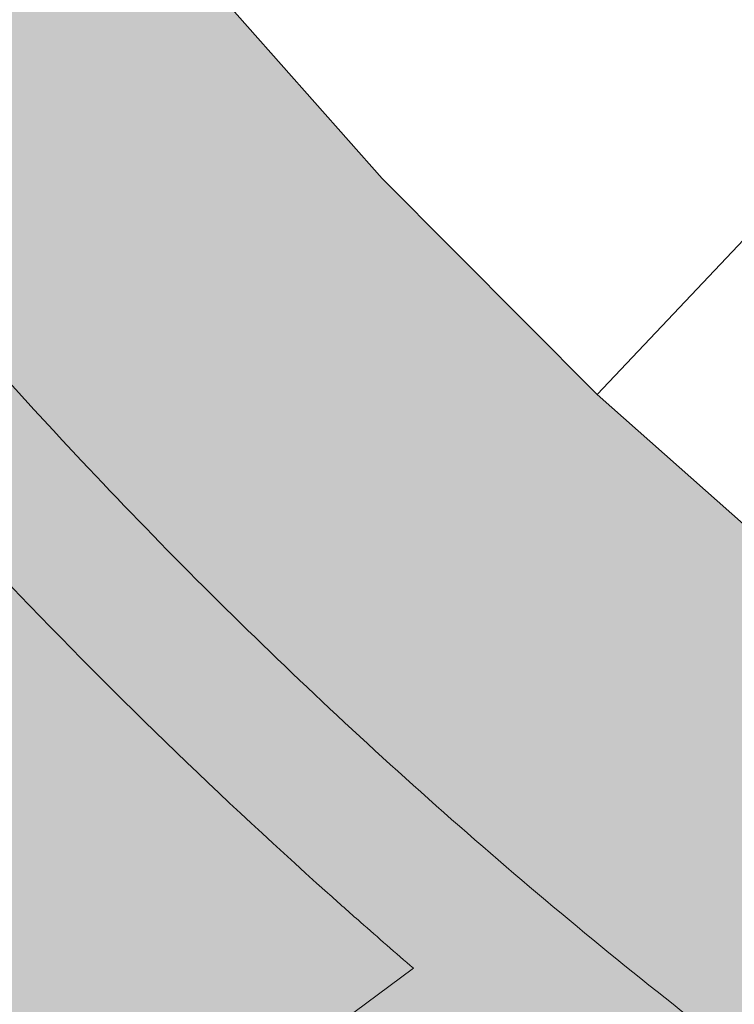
# Model space of a CAD drawing. Header units: metres. Extents: x -862 to 1262, y -354 to 644.
# Tile 69 of 256: x -88 to -72, y -93 to -72. Entities that reach past the tile are written whole.
import ezdxf

# ---------------------------------------------------------------- set-up
doc = ezdxf.new("R2010")
doc.units = ezdxf.units.M
doc.header["$LTSCALE"] = 0.5
doc.set_wipeout_variables(frame=1)
for name, color, linetype in [('BPR_Verkehr_220520', 7, 'Continuous'), ('DZH_Baufelder West_220610', 7, 'Continuous'), ('LPB_Freiraum_220609', 7, 'Continuous')]:
    doc.layers.add(name, color=color, linetype=linetype)

# ---------------------------------------------------------------- blocks, each defined once
blk = doc.blocks.new('Grundstücke West (2D)')
at = {"linetype": 'Continuous', "lineweight": 0, "transparency": 33554687}
h = blk.add_hatch(color=254, dxfattribs=at)
edge = h.paths.add_edge_path()
edge.add_arc((114.0860039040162, -55.24258282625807), 97.49999999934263, 271.95396332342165, 276.9732647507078, ccw=False)
edge.add_line((117.4104110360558, -152.6858910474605), (117.4104130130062, -152.6859073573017))
edge.add_arc((114.0860040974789, -55.24258287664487), 97.50001631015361, 268.28751418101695, 271.9539640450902, ccw=False)
edge.add_arc((114.0860043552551, -55.24257964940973), 97.50001954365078, 264.8130406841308, 268.28751408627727, ccw=False)
edge.add_arc((114.086004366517, -55.24258122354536), 97.50001797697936, 261.3454427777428, 264.8130405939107, ccw=False)
edge.add_arc((114.0860038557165, -55.2425840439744), 97.50001511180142, 257.8778448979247, 261.3454428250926, ccw=False)
edge.add_arc((114.0860033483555, -55.24258622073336), 97.50001287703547, 254.4102469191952, 257.8778449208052, ccw=False)
edge.add_arc((114.0860019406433, -55.24258964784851), 97.50000919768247, 250.9426490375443, 254.4102471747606, ccw=False)
edge.add_arc((114.086004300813, -55.24258249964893), 97.50001672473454, 247.47505123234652, 250.9426490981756, ccw=False)
edge.add_arc((114.086003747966, -55.24258341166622), 97.5000156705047, 244.00745341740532, 247.47505132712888, ccw=False)
edge.add_arc((114.0860106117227, -55.24257065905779), 97.5000301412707, 240.5398556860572, 244.0074530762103, ccw=False)
edge.add_arc((114.0860066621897, -55.2425786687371), 97.50002122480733, 237.07225768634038, 240.539855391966, ccw=False)
edge.add_arc((114.0860065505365, -55.24257936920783), 97.50002057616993, 233.6046597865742, 237.0722575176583, ccw=False)
edge.add_arc((114.0860036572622, -55.24258336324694), 97.50001564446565, 230.1370618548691, 233.60465976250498, ccw=False)
edge.add_arc((114.086007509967, -55.24257893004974), 97.5000215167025, 226.66946408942, 230.1370617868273, ccw=False)
edge.add_arc((114.0860124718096, -55.24257460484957), 97.50002806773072, 223.2018662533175, 226.6694637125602, ccw=False)
edge.add_arc((114.085994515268, -55.24259139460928), 97.50000348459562, 221.2349618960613, 223.2018662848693, ccw=False)
edge.add_arc((114.0860103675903, -55.2425774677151), 97.50002458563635, 220.1157605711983, 221.2349619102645, ccw=False)
edge.add_line((39.52343300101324, -118.0651597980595), (36.64468339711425, -117.714684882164))
edge.add_line((36.64468339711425, -117.714684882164), (20.9756203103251, -129.3469745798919))
edge.add_arc((114.0860054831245, -55.24258176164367), 119.0000204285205, 218.5154672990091, 223.2018660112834)
edge.add_arc((114.0860114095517, -55.24257560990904), 119.0000289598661, 223.2018662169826, 226.66946379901)
edge.add_arc((114.0860101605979, -55.24257595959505), 119.0000278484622, 226.6694641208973, 230.1370617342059)
edge.add_arc((114.0860055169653, -55.24258089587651), 119.0000210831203, 230.1370619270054, 233.6046597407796)
edge.add_arc((114.0860081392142, -55.24257721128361), 119.0000256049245, 233.6046597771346, 237.0722574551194)
edge.add_arc((114.0860070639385, -55.24257792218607), 119.0000244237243, 237.072257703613, 240.5398554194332)
edge.add_arc((114.0860018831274, -55.24258696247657), 119.000014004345, 240.5398554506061, 244.0074534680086)
edge.add_arc((114.0860000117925, -55.24259204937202), 119.0000086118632, 244.0074532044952, 247.47505137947)
edge.add_arc((114.0860055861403, -55.2425788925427), 119.0000229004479, 247.4750513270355, 250.9426490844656)
edge.add_arc((114.0860032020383, -55.24258579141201), 119.0000156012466, 250.942649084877, 254.4102470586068)
edge.add_arc((114.0860044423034, -55.24258168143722), 119.0000198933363, 254.4102470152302, 257.8778448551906)
edge.add_arc((114.0860040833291, -55.2425830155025), 119.0000185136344, 257.8778448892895, 261.3454427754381)
edge.add_arc((114.0860036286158, -55.24258714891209), 119.0000143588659, 261.3454426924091, 264.8130407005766)
edge.add_arc((114.0860040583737, -55.24258362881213), 119.0000179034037, 264.8130406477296, 268.2875141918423)
edge.add_line((110.5297996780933, -174.1894527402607), (110.4657329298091, -176.3323382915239))
edge.add_line((110.4657329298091, -176.3323382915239), (110.4179004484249, -176.2934264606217))
edge.add_line((110.4179004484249, -176.2934264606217), (110.5162884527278, -176.851412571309))
edge.add_line((110.5162884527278, -176.851412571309), (111.7493849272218, -183.8446501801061))
edge.add_line((111.7493849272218, -183.8446501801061), (88.06172598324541, -189.3171815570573))
edge.add_line((88.06172598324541, -189.3171815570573), (73.44668967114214, -192.693675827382))
edge.add_line((73.44668967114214, -192.693675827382), (42.26801511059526, -199.89684753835))
edge.add_line((42.26801511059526, -199.89684753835), (40.97655019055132, -200.1952131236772))
edge.add_arc((37.10693030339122, -188.6268776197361), 12.19837466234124, 226.3410280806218, 288.495140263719, ccw=False)
edge.add_line((28.6856050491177, -197.4519342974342), (25.1921332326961, -192.7465473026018))
edge.add_line((25.1921332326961, -192.7465473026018), (9.693308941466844, -171.8710486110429))
edge.add_line((9.693308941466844, -171.8710486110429), (-2.351583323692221, -180.8136692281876))
edge.add_line((-2.351583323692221, -180.8136692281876), (-2.359732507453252, -180.8197196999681))
edge.add_line((-2.359732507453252, -180.8197196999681), (-9.174930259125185, -185.8796013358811))
edge.add_line((-9.174930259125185, -185.8796013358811), (-9.174856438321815, -185.8797007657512))
edge.add_line((-9.174856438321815, -185.8797007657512), (-9.222926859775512, -185.9153913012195))
edge.add_line((-9.222926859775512, -185.9153913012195), (7.246082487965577, -208.0996691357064))
edge.add_line((7.246082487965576, -208.0996691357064), (7.246082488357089, -208.0996691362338))
edge.add_arc((42.5749974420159, -181.8724358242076), 43.9999999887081, 216.5891962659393, 283.0087361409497)
edge.add_line((52.47938064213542, -224.7432089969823), (123.9912162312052, -208.2219155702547))
edge.add_arc((118.4762755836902, -184.3506895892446), 24.50000000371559, 283.0087361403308, 308.0746264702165)
edge.add_arc((129.8849909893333, -198.9140412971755), 5.999999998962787, 308.0746264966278, 357.7436086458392)
edge.add_arc((119.3931329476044, -198.500642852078), 16.49999921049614, 357.7436085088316, 360.0000001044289)
edge.add_line((135.8931321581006, -198.5006428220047), (135.8931321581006, -198.5006428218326))
edge.add_arc((119.3931327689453, -198.5006428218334), 16.49999938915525, 2.747999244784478e-12, 2.917592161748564)
edge.add_line((135.8717444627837, -197.6607996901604), (135.8717444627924, -197.6607996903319))
edge.add_line((135.8717444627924, -197.6607996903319), (135.8883052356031, -197.6578596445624))
edge.add_line((135.8883052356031, -197.6578596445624), (135.8880025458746, -197.6561430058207))
edge.add_line((135.8880025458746, -197.6561430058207), (135.8716539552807, -197.6590257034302))
edge.add_line((135.8716539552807, -197.6590257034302), (135.8566979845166, -197.4047413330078))
edge.add_line((135.8566979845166, -197.4047413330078), (135.8378183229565, -197.1507181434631))
edge.add_line((135.8378183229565, -197.1507181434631), (135.8150194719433, -196.8970166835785))
edge.add_line((135.8150194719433, -196.8970166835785), (135.788306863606, -196.6436974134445))
edge.add_line((135.788306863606, -196.6436974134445), (135.75768685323, -196.390820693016))
edge.add_line((135.75768685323, -196.390820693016), (135.723166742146, -196.138446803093))
edge.add_line((135.723166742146, -196.138446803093), (135.6847547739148, -195.8866358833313))
edge.add_line((135.6847547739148, -195.8866358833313), (135.6424600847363, -195.635447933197))
edge.add_line((135.6424600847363, -195.635447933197), (128.2531925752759, -153.7288294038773))
edge.add_line((128.2531925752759, -153.7288294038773), (125.9231074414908, -152.0213665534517))
h = blk.add_hatch(color=254, dxfattribs=at)
edge = h.paths.add_edge_path()
edge.add_line((18.56550220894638, -131.136181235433), (-21.95402911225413, -161.2167881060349))
edge.add_arc((-19.27169843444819, -164.8299725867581), 4.499999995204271, 126.5891962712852, 216.5891962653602)
edge.add_line((-22.88488291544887, -167.5123032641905), (-11.90538555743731, -182.3020343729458))
edge.add_line((-11.90538555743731, -182.3020343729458), (25.35469582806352, -154.641155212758))
edge.add_line((25.35469582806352, -154.641155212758), (34.58909001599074, -147.7857901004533))
edge.add_arc((114.0862399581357, -55.24231202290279), 122.0003778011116, 228.6153531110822, 229.3366012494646, ccw=False)
edge.add_arc((114.0864703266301, -55.24205754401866), 122.0007210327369, 228.164580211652, 228.6153509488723, ccw=False)
edge.add_arc((114.0860050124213, -55.24258197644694), 122.0000199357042, 218.4680828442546, 228.1645787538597, ccw=False)
at = {"color": 255, "linetype": 'Continuous', "lineweight": 18, "transparency": 33554687, "flags": 128}
blk.add_lwpolyline([(43.01372485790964, -121.9882516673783, -0.008582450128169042), (40.76474034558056, -119.509568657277, -0.004883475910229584), (39.52343300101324, -118.0651597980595), (36.64468339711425, -117.714684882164), (20.9756203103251, -129.3469745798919, 0.02045112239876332), (27.34137700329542, -136.7065264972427, 0.01513140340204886), (32.427462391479, -141.8040466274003, 0.01513140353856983), (37.81255470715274, -146.5846069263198, 0.01513140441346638), (43.47693550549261, -151.0307025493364, 0.01513140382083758)], format="xyb", dxfattribs=at)
blk.add_lwpolyline([(18.56550220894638, -131.136181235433), (-21.95402911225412, -161.2167881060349, 0.4142135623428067), (-22.88488291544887, -167.5123032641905), (-11.90538555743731, -182.3020343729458), (25.35469582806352, -154.641155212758), (34.58909001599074, -147.7857901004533, -0.003147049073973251), (33.43046770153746, -146.7777619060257, -0.001966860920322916), (32.7128202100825, -146.1403798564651, -0.04233420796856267), (18.56550220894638, -131.136181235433)], format="xyb", close=True, dxfattribs=at)
blk = doc.blocks.new('6x11 schräg (2D)')
at = {"color": 255, "linetype": 'Continuous', "lineweight": 18, "transparency": 33554687}
blk.add_wipeout([(-12.717931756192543, -4.594049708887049), (-12.91573411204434, 2.0594156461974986), (-12.717931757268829, 8.712881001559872), (-1.7373587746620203, 8.059415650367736), (-1.9157341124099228, 2.059415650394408), (-1.7373587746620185, -3.940584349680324)], dxfattribs=at)
at = {"color": 251, "linetype": 'Continuous', "lineweight": 18, "true_color": 0x4f4f4f, "transparency": 33554687, "flags": 128}
blk.add_lwpolyline([(-12.71793175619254, -4.594049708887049), (-12.91573411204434, 2.059415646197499), (-12.71793175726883, 8.712881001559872), (-1.737358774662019, 8.059415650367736), (-1.915734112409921, 2.059415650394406), (-1.737358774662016, -3.940584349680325)], close=True, dxfattribs=at)
blk = doc.blocks.new('Baufelder West (2D)')
at = {"linetype": 'Continuous', "lineweight": 0, "transparency": 33554687}
h = blk.add_hatch(color=7, dxfattribs=at)
h.paths.add_polyline_path([(117.2017152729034, -175.0340514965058), (118.4348117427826, -182.0272891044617), (74.57847226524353, -192.1593665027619), (73.99387080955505, -192.2944262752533), (68.73245773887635, -193.5099642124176), (68.14785628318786, -193.6450239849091), (63.86077896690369, -194.635462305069), (63.27617751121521, -194.7705220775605), (58.98910019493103, -195.760960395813), (58.40449873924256, -195.8960201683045), (54.11742142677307, -196.886458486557), (53.53281997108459, -197.0215182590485), (47.66197700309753, -198.377852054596), (46.06260113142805, -198.7947715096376), (44.42154585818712, -198.9916537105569), (42.76893931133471, -198.9648840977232), (41.13512168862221, -198.7149541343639), (39.55008824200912, -198.2464522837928), (38.04293859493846, -197.5679797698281), (36.64134250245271, -196.6919926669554), (35.37103186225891, -195.6345732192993), (22.51865461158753, -178.3235966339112), (16.37873575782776, -170.0536875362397), (7.946910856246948, -176.3138193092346), (5.265061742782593, -172.7008769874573), (41.27231509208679, -145.9700636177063), (41.27451684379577, -145.9684290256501), (41.12899636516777, -145.8432242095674), (40.98367307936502, -145.7177905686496), (40.83854734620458, -145.5921284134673), (40.69361952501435, -145.4662380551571), (40.54888997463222, -145.3401198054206), (40.40435905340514, -145.2137739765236), (40.26002711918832, -145.0872008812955), (40.11589452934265, -144.9604008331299), (40.07089495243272, -144.9207301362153), (40.02591488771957, -144.881037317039), (39.98095434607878, -144.8413223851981), (39.93601333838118, -144.8015853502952), (39.89109187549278, -144.7618262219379), (39.84618996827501, -144.7220450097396), (39.80130762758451, -144.6822417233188), (39.75644486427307, -144.6424163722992), (37.79509084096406, -142.8589089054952), (35.87195386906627, -141.0342575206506), (33.98789685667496, -139.169280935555), (32.14376517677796, -137.2648159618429), (30.34038628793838, -135.3217171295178), (28.57856936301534, -133.3408563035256), (26.85910492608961, -131.3231222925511), (25.18276449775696, -129.2694204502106), (27.61103846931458, -127.4667352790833), (28.3556044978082, -128.3940117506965), (29.10939983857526, -129.3138012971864), (29.87234921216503, -130.2260120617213), (30.64437642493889, -131.1305529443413), (31.42540437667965, -132.0273336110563), (32.21535506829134, -132.9162645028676), (33.01414960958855, -133.7972568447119), (33.82170822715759, -134.6702226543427), (33.82143257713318, -134.6704815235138), (34.23217508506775, -135.1078493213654), (34.23245073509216, -135.1075904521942), (34.80098392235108, -135.7057582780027), (35.37365162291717, -136.2999690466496), (35.95042629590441, -136.8901941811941), (36.5312802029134, -137.4764052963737), (37.11618540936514, -138.0585741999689), (37.70511378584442, -138.6366728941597), (38.29803700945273, -139.2106735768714), (38.89492656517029, -139.7805486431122), (38.89466707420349, -139.7808237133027), (39.33111136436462, -140.1925473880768), (39.33137085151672, -140.1922723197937), (39.93504276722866, -140.7549578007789), (40.54260228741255, -141.3134433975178), (41.15402019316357, -141.8677022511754), (41.76926708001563, -142.4177077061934), (42.38831335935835, -142.9634333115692), (43.01112925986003, -143.5048528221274), (43.63768482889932, -144.0419401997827), (44.26794993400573, -144.5746696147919), (44.26770755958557, -144.5749598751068), (44.7282555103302, -144.9595318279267), (44.72849788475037, -144.9592415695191), (45.3650980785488, -145.4843843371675), (46.0053247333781, -146.0050997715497), (46.64914705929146, -146.5213628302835), (47.29653409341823, -147.0331486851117), (47.94745470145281, -147.5404327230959), (48.60187757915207, -148.0431905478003), (49.25977125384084, -148.5413979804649), (49.92110408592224, -149.0350310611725), (49.92087970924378, -149.0353354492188), (50.4038449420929, -149.3913475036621), (50.40406931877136, -149.3910431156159), (51.07126676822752, -149.8767202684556), (51.74181625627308, -150.3577588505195), (52.41568553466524, -150.8341357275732), (53.0928421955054, -151.3058279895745), (53.77325367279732, -151.7728129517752), (54.45688724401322, -152.2350681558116), (55.1437100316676, -152.6925713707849), (55.83368900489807, -153.1453005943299), (55.83348344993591, -153.1456179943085), (56.33709750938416, -153.4717665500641), (56.33730306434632, -153.4714491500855), (57.0326547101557, -153.9158822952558), (57.73107169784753, -154.3554826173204), (58.43252043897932, -154.7902289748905), (59.13696719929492, -155.2201004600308), (59.84437810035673, -155.6450763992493), (60.55471912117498, -156.0651363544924), (61.26795609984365, -156.4802601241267), (61.98405473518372, -156.8904277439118), (61.98386875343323, -156.8907569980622), (62.50628756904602, -157.1858478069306), (62.50647355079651, -157.1855185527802), (63.22743324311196, -157.5870803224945), (63.95116035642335, -157.9836327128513), (64.67762008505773, -158.3751566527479), (65.4067774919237, -158.7616333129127), (66.1385975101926, -159.1430441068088), (66.87304494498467, -159.5193706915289), (67.61008447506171, -159.8905949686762), (68.34968065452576, -160.2566990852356), (68.34951492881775, -160.2570389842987), (68.88882556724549, -160.5199915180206), (68.88899129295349, -160.5196516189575), (69.63291911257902, -160.8768716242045), (70.3793062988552, -161.228924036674), (71.1281169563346, -161.5757919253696), (71.87931507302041, -161.9174586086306), (72.63286452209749, -162.253907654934), (73.38872906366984, -162.5851228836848), (74.14687234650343, -162.9110883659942), (74.90725790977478, -163.2317884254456), (74.90711304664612, -163.2321377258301), (75.46134073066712, -163.4619891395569), (75.46148559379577, -163.461639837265), (76.2256575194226, -163.7732100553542), (76.99197175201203, -164.0794733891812), (77.7603914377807, -164.3804151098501), (78.53087962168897, -164.6760207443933), (79.30339924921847, -164.9662760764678), (80.07791316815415, -165.2511671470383), (80.85438413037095, -165.5306802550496), (81.63277479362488, -165.8048019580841), (81.63265132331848, -165.8051593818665), (82.19976665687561, -166.0010680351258), (82.199890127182, -166.0007106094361), (82.98150801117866, -166.2654901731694), (83.76494329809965, -166.5248429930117), (84.55015831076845, -166.7787565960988), (85.33711528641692, -167.0272187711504), (86.12577637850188, -167.2702175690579), (86.91610365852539, -167.5077413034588), (87.7080591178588, -167.7397785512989), (88.50160466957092, -167.9663181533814), (88.50150304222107, -167.966682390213), (89.07942942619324, -168.1279309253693), (89.07953105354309, -168.1275666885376), (89.87573286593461, -168.3445860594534), (90.67342052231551, -168.5560786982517), (91.47255566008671, -168.7620344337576), (92.27309984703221, -168.962443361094), (93.07501458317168, -169.1572958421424), (93.87826130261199, -169.3465825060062), (94.68280137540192, -169.5302942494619), (95.48859610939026, -169.7084222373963), (95.48851669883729, -169.7087919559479), (96.07513796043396, -169.8347899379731), (96.07521737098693, -169.8344202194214), (96.8830876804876, -170.0028847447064), (97.69210683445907, -170.1657427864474), (98.50223592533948, -170.3229865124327), (99.31343599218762, -170.4746083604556), (100.1256680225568, -170.6206010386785), (100.9388929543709, -170.760957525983), (101.7530716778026, -170.8956710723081), (102.5681650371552, -171.0247351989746), (102.568108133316, -171.0251090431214), (103.1612762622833, -171.1153951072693), (103.1613331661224, -171.1150212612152), (103.9779138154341, -171.2343140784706), (104.7953021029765, -171.3479411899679), (105.6134587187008, -171.4558971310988), (106.4323443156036, -171.5581767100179), (107.2519195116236, -171.6547750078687), (108.0721448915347, -171.7456873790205), (108.8929810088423, -171.8309094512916), (109.7143883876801, -171.9104371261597), (109.7143542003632, -171.9108137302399), (110.3118971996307, -171.9650572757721), (110.3119313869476, -171.9646806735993), (111.1735420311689, -172.0375547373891), (112.035524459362, -172.1041580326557), (112.8978786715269, -172.1644905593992), (113.7606046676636, -172.2185523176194), (114.623702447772, -172.2663433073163), (115.4871720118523, -172.3078635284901), (116.3510133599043, -172.3431129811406), (117.2152264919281, -172.372091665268), (117.15115974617, -174.5149772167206), (117.1033272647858, -174.4760653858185)])
edge = h.paths.add_edge_path()
edge.add_arc((120.7714309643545, -53.42522169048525), 122.0000187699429, 250.9071123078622, 266.90907861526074, ccw=False)
edge.add_line((80.86515199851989, -168.7139612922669), (53.64110721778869, -188.9243576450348))
edge.add_line((53.64110721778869, -188.9243576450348), (56.80544226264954, -193.1864275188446))
edge.add_line((56.80544226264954, -193.1864275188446), (114.986106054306, -179.7450186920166))
edge.add_line((114.986106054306, -179.7450186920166), (114.1931176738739, -175.2477580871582))
edge = h.paths.add_edge_path()
edge.add_arc((120.771430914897, -53.4252218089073), 122.0000186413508, 230.7841752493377, 249.217996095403, ccw=False)
edge.add_line((43.63773487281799, -147.9471636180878), (30.47403623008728, -157.7204320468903))
edge.add_line((30.47403623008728, -157.7204320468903), (51.85278133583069, -186.5156462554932))
edge.add_line((51.85278133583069, -186.5156462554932), (77.48419871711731, -167.4875735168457))
edge = h.paths.add_edge_path()
edge.add_line((40.00889802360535, -193.0040549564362), (40.15009504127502, -192.987744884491))
edge.add_line((40.15009504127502, -192.987744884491), (39.63754594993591, -192.4036264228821))
edge.add_line((39.63754594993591, -192.4036264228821), (39.67645474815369, -192.7404615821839))
edge.add_arc((39.97447307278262, -192.706036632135), 0.2999999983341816, 186.5891960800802, 231.5891959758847)
edge.add_arc((39.97447307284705, -192.7060366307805), 0.2999999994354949, 231.5891961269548, 276.589196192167)

msp = doc.modelspace()

# ---------------------------------------------------------------- hatches: boundary and pattern name
at = {"layer": 'DZH_Baufelder West_220610', "linetype": 'Continuous', "lineweight": 0, "true_color": 0x8ea381, "transparency": 33554687}
h = msp.add_hatch(color=252, dxfattribs=at)
edge = h.paths.add_edge_path()
edge.add_arc((-1.298869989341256e-08, -2.183304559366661e-08), 119.0000186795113, 218.4669711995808, 268.28751428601, ccw=False)
edge.add_line((-93.17307364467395, -74.02555504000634), (-92.31591850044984, -74.13727551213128))
edge.add_arc((-1.239558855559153e-08, -2.064959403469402e-08), 118.4000186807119, 218.7673293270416, 268.2868979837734)
edge.add_line((-3.539546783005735, -118.3470998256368), (-3.55620422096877, -118.9468699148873))
h = msp.add_hatch(color=252, dxfattribs=at)
edge = h.paths.add_edge_path()
edge.add_arc((-1.239552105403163e-08, -2.06494803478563e-08), 118.400018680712, 218.7673293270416, 268.2868979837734, ccw=False)
edge.add_line((-92.3159185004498, -74.13727551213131), (-93.173073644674, -74.02555504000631))
edge.add_arc((-1.298873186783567e-08, -2.183296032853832e-08), 119.0000186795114, 218.4669711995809, 268.28751428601)
edge.add_line((-3.556204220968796, -118.9468699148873), (-3.539546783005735, -118.3470998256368))
h = msp.add_hatch(color=252, dxfattribs=at)
edge = h.paths.add_edge_path()
edge.add_arc((2.196837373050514, 2.262508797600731), 125.7505593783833, 218.8801987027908, 228.9069984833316, ccw=False)
edge.add_line((-95.69495876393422, -76.67037049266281), (-95.58866644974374, -75.84419869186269))
edge.add_arc((2.196837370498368, 2.262508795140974), 125.1505593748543, 218.6163028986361, 229.2483652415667)
edge.add_line((-79.49911585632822, -92.54484185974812), (-80.45689215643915, -92.50860588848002))
h = msp.add_hatch(color=252, dxfattribs=at)
edge = h.paths.add_edge_path()
edge.add_arc((2.196837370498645, 2.262508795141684), 125.150559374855, 218.6163028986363, 229.2483652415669, ccw=False)
edge.add_line((-95.58866644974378, -75.84419869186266), (-95.69495876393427, -76.67037049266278))
edge.add_arc((2.196837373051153, 2.262508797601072), 125.750559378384, 218.8801987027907, 228.9069984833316)
edge.add_line((-80.4568921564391, -92.50860588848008), (-79.49911585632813, -92.54484185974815))

# ---------------------------------------------------------------- linework, layer by layer
at = {"layer": 'DZH_Baufelder West_220610', "color": 252, "linetype": 'Continuous', "true_color": 0x8ea381, "transparency": 33554687}
for points in [[(-92.5662464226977, -74.3227184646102), (-92.92340143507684, -73.84059783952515), (-77.16464681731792, -62.91321177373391), (-77.04205805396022, -62.07569690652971)], [(-92.92340143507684, -73.84059783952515), (-92.5662464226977, -74.3227184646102), (-77.04205805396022, -62.07569690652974), (-77.16464681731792, -62.91321177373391)], [(-80.38948138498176, -75.0841221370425), (-79.97873887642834, -75.52148993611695), (-86.94999837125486, -81.24525976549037), (-86.53925586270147, -81.68262756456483)], [(-79.97873887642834, -75.52148993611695), (-80.38948138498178, -75.0841221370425), (-86.53925586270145, -81.68262756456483), (-86.94999837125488, -81.24525976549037)], [(-81.44031958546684, -86.76732563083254), (-81.87676387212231, -86.35560195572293), (-75.26693226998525, -80.22327731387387), (-75.70337655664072, -79.81155363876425)], [(-81.87676387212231, -86.35560195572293), (-81.44031958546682, -86.76732563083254), (-75.70337655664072, -79.81155363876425), (-75.26693226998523, -80.22327731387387)], [(-76.04317543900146, -91.53431007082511), (-76.50372338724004, -91.1497381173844), (-70.27459613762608, -84.6260908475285), (-70.73514408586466, -84.24151889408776)], [(-76.50372338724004, -91.1497381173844), (-76.04317543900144, -91.53431007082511), (-70.73514408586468, -84.24151889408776), (-70.27459613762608, -84.6260908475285)], [(-80.1572838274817, -92.28618474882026), (-79.79963973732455, -92.76794268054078), (-125.8163921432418, -126.1822748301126), (-125.9387958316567, -127.0204072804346)], [(-79.79963973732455, -92.76794268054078), (-80.1572838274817, -92.28618474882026), (-125.9387958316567, -127.0204072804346), (-125.8163921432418, -126.1822748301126)]]:
    msp.add_solid(points, dxfattribs=at)

# ---------------------------------------------------------------- block references
at = {"layer": 'DZH_Baufelder West_220610', "color": 7, "transparency": 33554687}
msp.add_blockref('Grundstücke West (2D)', (-114.0860038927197, 55.24258282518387), dxfattribs=at)

# ---------------------------------------------------------------- next in the draw order: block references
at = {"layer": 'DZH_Baufelder West_220610', "color": 7, "transparency": 33554687, "rotation": 50.13706182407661}
msp.add_blockref('6x11 schräg (2D)', (-60.64572219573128, -75.8399359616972, 8.7), dxfattribs=at)

# ---------------------------------------------------------------- next in the draw order: block references
at = {"layer": 'DZH_Baufelder West_220610', "color": 7, "transparency": 33554687, "rotation": 43.20186606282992}
msp.add_blockref('6x11 schräg (2D)', (-69.35941720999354, -67.96227447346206, 8.7), dxfattribs=at)

# ---------------------------------------------------------------- next in the draw order: hatches: boundary and pattern name
at = {"layer": 'BPR_Verkehr_220520', "linetype": 'Continuous', "lineweight": 0, "true_color": 0xece5cf, "transparency": 33554687}
h = msp.add_hatch(color=254, dxfattribs=at)
edge = h.paths.add_edge_path()
edge.add_line((-117.5894771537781, 147.4718843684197), (-106.0082693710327, 58.80201887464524))
edge.add_line((-106.0082693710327, 58.80201887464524), (-96.67886093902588, -12.62726599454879))
edge.add_line((-96.67886093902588, -12.62726599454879), (-96.67886093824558, -12.62726600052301))
edge.add_arc((4.227857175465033e-09, 1.27047883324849e-09), 97.49999999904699, 187.4413023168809, 220.1157708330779)
edge.add_line((-74.56254730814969, -62.82257984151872), (-74.5625473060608, -62.82257984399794))
edge.add_line((-74.5625473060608, -62.82257984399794), (-74.56254730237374, -62.822579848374))
edge.add_arc((4.78113548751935e-09, 3.613536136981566e-09), 97.50000000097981, 220.1157708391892, 276.9732647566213)
edge.add_line((11.83710355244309, -96.77878372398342), (11.83710355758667, -96.77878372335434))
edge.add_arc((4.437009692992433e-08, -1.640736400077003e-07), 97.49999982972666, 276.9732647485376, 283.0267352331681)
edge.add_line((21.97705461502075, -94.99083677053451), (20.85002617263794, -90.11951180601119))
edge.add_arc((2.822932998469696e-09, 8.445510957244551e-10), 92.49999999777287, 187.4413023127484, 283.02673523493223, ccw=False)
edge.add_line((-91.72097063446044, -11.97971389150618), (-127.9477346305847, 265.385337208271))
edge.add_line((-127.9477346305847, 265.385337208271), (-127.9477346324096, 265.3853372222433))
edge.add_arc((-48.6214897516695, 275.7461708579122), 80.00000000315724, 172.3155356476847, 187.4413023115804, ccw=False)
edge.add_line((-127.9030492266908, 286.4435690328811), (-127.9030492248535, 286.4435690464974))
edge.add_line((-127.9030492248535, 286.4435690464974), (-132.8662074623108, 287.0522549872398))
edge.add_arc((-48.62148981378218, 275.7461708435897), 84.9999999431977, 172.3562772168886, 187.4413023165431)
edge.add_line((-132.9056249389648, 264.7377851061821), (-118.7321152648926, 156.2203300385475))
edge.add_line((-118.7321152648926, 156.2203300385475), (-117.5894771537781, 147.4718843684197))
at = {"layer": 'LPB_Freiraum_220609', "linetype": 'Continuous', "lineweight": 0, "true_color": 0xece5cf, "transparency": 33554687}
h = msp.add_hatch(color=254, dxfattribs=at)
edge = h.paths.add_edge_path()
edge.add_arc((-0.5731412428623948, 0.7001467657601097), 98.3812992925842, 303.63898997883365, 319.0871066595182, ccw=False)
edge.add_line((53.9259888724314, -81.2066592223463), (53.64900975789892, -80.79038699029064))
edge.add_line((53.64900975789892, -80.79038699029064), (53.64973810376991, -80.78990235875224))
edge.add_line((53.64973810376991, -80.78990235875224), (51.16348359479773, -77.03909424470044))
edge.add_arc((-0.1428164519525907, 0.1638070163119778), 92.69640978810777, 285.77361267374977, 303.60659758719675, ccw=False)
edge.add_line((25.05550424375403, -89.04196085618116), (23.9824104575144, -85.18851656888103))
edge.add_arc((-31.49082581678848, 36.29164557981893), 133.546657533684, 294.5435442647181, 306.2332316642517)
edge.add_line((47.44507872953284, -71.42944201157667), (45.9252528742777, -69.13660608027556))
edge.add_line((45.9252528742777, -69.13660608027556), (45.92525285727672, -69.13660609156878))
edge.add_arc((-2.793066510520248e-06, 4.286046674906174e-06), 83.00000000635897, 187.4413022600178, 303.59482611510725, ccw=False)
edge.add_line((-82.30098186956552, -10.7493605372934), (-118.5277456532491, 266.6156909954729))
edge.add_line((-118.5277456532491, 266.6156909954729), (-118.5277456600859, 266.6156910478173))
edge.add_arc((-48.62149235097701, 275.7461755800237), 70.49999999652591, 99.99999997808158, 187.4413022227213, ccw=False)
edge.add_line((-60.86368884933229, 345.1751221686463), (-60.86368879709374, 345.1751221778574))
edge.add_arc((-48.62165076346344, 275.7470742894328), 70.49908743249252, 12.557956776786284, 99.99999997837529, ccw=False)
edge.add_line((20.19085676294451, 291.0754837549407), (81.00973781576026, 18.04652274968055))
edge.add_arc((-0.03635440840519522, -0.006727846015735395), 83.03245703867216, -40.33301246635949, 12.557778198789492, ccw=False)
edge.add_line((63.25891711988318, -53.74775057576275), (65.38383208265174, -55.63229252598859))
edge.add_arc((-31.49082601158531, 36.2916457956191), 133.5466578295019, 316.5020787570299, 327.3790452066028)
edge.add_line((80.98955380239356, -35.70053415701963), (84.60263586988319, -37.3972460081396))
edge.add_arc((-0.1428165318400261, 0.1638071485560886), 92.69640994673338, 319.5062245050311, 336.0960229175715, ccw=False)
edge.add_line((70.35062634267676, -60.03003745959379), (74.10073158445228, -63.35211914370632))
edge.add_line((74.10073158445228, -63.35211914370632), (73.9494669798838, -63.54685610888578))
edge.add_line((73.9494669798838, -63.54685610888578), (73.77458409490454, -63.73117043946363))
edge.add_line((73.77458409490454, -63.73117043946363), (73.77420802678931, -63.73083729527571))
edge = h.paths.add_edge_path()
edge.add_arc((-0.000202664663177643, 0.0002047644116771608), 83.00028235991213, 308.62677869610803, 319.30211103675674, ccw=False)
edge.add_line((51.8122913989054, -64.84200626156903), (51.8102917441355, -64.84360409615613))
edge.add_line((51.8102917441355, -64.84360409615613), (51.80827583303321, -64.84518137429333))
edge.add_arc((-25.25871505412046, 33.65370040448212), 125.0653860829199, 304.9320440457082, 308.0401551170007, ccw=False)
edge.add_line((46.35428451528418, -68.87887533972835), (46.61105660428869, -69.26627294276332))
edge.add_line((46.61105660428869, -69.26627294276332), (47.85838953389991, -71.12535382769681))
edge.add_arc((-31.49082579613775, 36.2916456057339), 133.5466575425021, 306.453378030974, 316.2874270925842)
edge.add_line((65.03877121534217, -55.99457569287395), (62.92715545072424, -54.12182838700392))
edge = h.paths.add_edge_path()
edge.add_line((80.52608274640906, 17.938778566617), (19.70367086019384, 290.9669534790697))
edge.add_arc((-48.62149229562, 275.7461755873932), 69.99999999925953, 12.55869769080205, 99.99999999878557)
edge.add_line((-60.77686473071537, 344.6827182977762), (-60.77686473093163, 344.6827182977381))
edge.add_arc((-48.62149229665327, 275.7461755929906), 69.99999999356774, 99.99999999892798, 187.4413023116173)
edge.add_line((-118.0319565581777, 266.6804461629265), (-81.80519257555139, -10.68460494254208))
edge.add_arc((0.02336887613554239, 0.01735061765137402), 82.52542227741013, 187.4511423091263, 303.9221235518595)
edge.add_arc((-25.25822220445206, 33.65305256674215), 124.5645721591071, 304.9376299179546, 308.0401601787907)
edge.add_arc((-0.0002025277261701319, 0.0002046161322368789), 82.50028215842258, 308.6267786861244, 319.3073918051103)
edge.add_line((62.55303419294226, -53.79002806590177), (62.55303419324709, -53.79002806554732))
edge.add_arc((-2.396225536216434e-06, 4.5937240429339e-06), 82.50000000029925, 319.3074065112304, 372.5586977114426)
edge.add_line((80.52608274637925, 17.93877856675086), (80.52608274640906, 17.938778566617))
edge = h.paths.add_edge_path()
edge.add_arc((-31.49082585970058, 36.29164567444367), 134.0466576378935, 294.72617831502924, 327.1914690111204, ccw=False)
edge.add_line((24.57849501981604, -85.46523372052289), (25.40217747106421, -88.42305015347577))
edge.add_arc((-0.1428165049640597, 0.1638071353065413), 92.19640991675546, 286.0854978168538, 335.792023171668)
edge.add_line((83.94612112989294, -37.64133231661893), (81.17350480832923, -36.33930515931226))
edge = h.paths.add_edge_path()
edge.add_line((51.57916758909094, -76.76122632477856), (54.06530291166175, -80.51185463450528))
edge.add_arc((-0.5731412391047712, 0.700146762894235), 97.88129928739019, 303.932185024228, 319.0902926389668)
edge.add_line((73.39991938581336, -63.39926861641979), (70.02488004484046, -60.40944415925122))
edge.add_arc((-0.1428165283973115, 0.1638071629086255), 92.69640995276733, 303.9156509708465, 319.19713628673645, ccw=False)
at = {"layer": 'LPB_Freiraum_220609', "linetype": 'Continuous', "lineweight": 0, "true_color": 0x6c7f9f, "transparency": 33554687}
h = msp.add_hatch(color=145, dxfattribs=at)
edge = h.paths.add_edge_path()
edge.add_line((-118.0319605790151, 266.6804715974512), (-81.80519257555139, -10.68461024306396))
edge.add_arc((-2.547249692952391e-06, -5.550855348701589e-07), 82.49999999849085, 187.4413023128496, 280.0000000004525)
edge.add_arc((1.203019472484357e-06, -3.058246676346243e-06), 82.49999688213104, 279.999997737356, 372.5586976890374)
edge.add_line((80.52608330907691, 17.93877020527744), (19.70367047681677, 290.9669499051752))
edge.add_arc((-48.62149087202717, 275.7461724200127), 69.99999814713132, 12.55869768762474, 100.0000016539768)
edge.add_line((-60.77686497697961, 344.6827129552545), (-60.77686497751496, 344.6827129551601))
edge.add_arc((-48.62152846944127, 275.7461968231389), 69.99996758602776, 99.99997481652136, 102.2960086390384)
edge.add_line((-63.52888413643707, 344.1403940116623), (-63.52888413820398, 344.1403940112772))
edge.add_line((-63.52888413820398, 344.1403940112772), (-63.52888413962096, 344.1403940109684))
edge.add_arc((-48.62152845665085, 275.7461968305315), 69.99996758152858, 102.296008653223, 187.4413023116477)
edge.add_line((-118.0319605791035, 266.6804715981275), (-118.0319605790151, 266.6804715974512))
at = {"layer": 'LPB_Freiraum_220609', "linetype": 'Continuous', "lineweight": 0, "true_color": 0xe0b0b9, "transparency": 33554687}
h = msp.add_hatch(color=9, dxfattribs=at)
edge = h.paths.add_edge_path()
edge.add_arc((0.1460040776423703, -0.5103729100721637), 96.97205900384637, 279.9674073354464, 287.02586198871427, ccw=False)
edge.add_line((16.93069824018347, -96.01877185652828), (16.93065064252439, -96.01878024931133))
edge.add_arc((-0.000101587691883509, -7.369268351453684e-05), 97.49996092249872, 187.4412925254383, 280.0000368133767, ccw=False)
edge.add_line((-96.67892594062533, -12.62731811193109), (-132.9056511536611, 264.737805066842))
edge.add_line((-132.9056511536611, 264.737805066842), (-132.9056511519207, 264.7378050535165))
edge.add_arc((-48.62223313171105, 275.7460973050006), 84.99927677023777, 186.1737010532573, 187.4413024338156, ccw=False)
edge.add_line((-133.1285507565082, 266.6050178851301), (-133.1285531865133, 266.60504034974))
edge.add_line((-133.1285531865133, 266.60504034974), (-128.1575301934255, 267.1427581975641))
edge.add_line((-128.1575301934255, 267.1427581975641), (-128.1575271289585, 267.1427298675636))
edge.add_arc((-48.62209678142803, 275.746107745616), 79.99939244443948, 186.1737018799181, 187.4412929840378)
edge.add_line((-127.9477409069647, 265.3853657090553), (-91.72101298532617, -11.97976092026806))
edge.add_arc((-9.848898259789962e-05, -7.193743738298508e-05), 92.49994110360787, 187.4412915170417, 280.0000667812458)
edge.add_arc((0.0125730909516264, -0.07012485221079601), 92.42875205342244, 279.999871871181, 285.557846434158)
edge.add_line((24.80299324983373, -89.11230179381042), (25.0421026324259, -89.04573084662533))
edge.add_arc((0.009176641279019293, -0.03335806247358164), 92.46539835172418, 285.7075618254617, 285.7161835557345)
edge.add_line((25.05549671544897, -89.04196294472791), (25.05570362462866, -89.0427059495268))
edge.add_arc((0.05275541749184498, -0.2214463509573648), 92.27330911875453, 285.7217696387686, 289.0236820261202)
edge.add_line((30.13006518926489, -87.4551497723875), (30.13336710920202, -87.45401130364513))
edge.add_line((30.13336710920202, -87.45401130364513), (30.13666743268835, -87.45286822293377))
edge.add_arc((4.230544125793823, -10.42907611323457), 81.2637174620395, 288.5898117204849, 296.6723906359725)
edge.add_arc((-0.1428162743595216, 0.1638067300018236), 92.69640945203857, 296.1488259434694, 302.2283057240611)
edge.add_arc((-0.1428195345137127, 0.163811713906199), 92.6964154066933, 302.2283057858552, 303.6065975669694)
edge.add_arc((-0.1428169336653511, 0.1638077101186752), 92.69641063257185, 303.6065975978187, 310.0613607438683)
edge.add_line((59.51730058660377, -70.78191042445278), (59.51745171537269, -70.7817833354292))
edge.add_line((59.51745171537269, -70.7817833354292), (59.51760274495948, -70.78165612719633))
edge.add_arc((-1.124141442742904, 1.215855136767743), 94.13321818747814, 310.1066159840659, 321.5151688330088)
edge.add_arc((-0.293001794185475, 0.4042826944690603), 92.97765195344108, 321.5879165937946, 323.7223261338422)
edge.add_line((74.66176053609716, -54.61050955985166), (74.66461679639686, -54.60661805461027))
edge.add_line((74.66461679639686, -54.60661805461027), (74.66746553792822, -54.60272104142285))
edge.add_arc((0.03480085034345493, -0.04576653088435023), 92.4472602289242, 323.8329578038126, 330.7306733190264)
edge.add_arc((2.388651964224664e-06, 3.839011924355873e-06), 92.49999669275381, 330.7164804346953, 372.5586979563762)
edge.add_line((90.28682180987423, 20.1131743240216), (29.74316847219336, 291.8900132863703))
edge.add_line((29.74316847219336, 291.8900132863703), (34.58110640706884, 293.0680979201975))
edge.add_line((34.58110640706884, 293.0680979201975), (95.16405506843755, 21.19967614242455))
edge.add_arc((0.006164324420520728, -0.005234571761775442), 97.49190945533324, -40.64421987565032, 12.562491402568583, ccw=False)
edge.add_line((73.97998592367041, -63.5075662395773), (74.10073158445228, -63.35211914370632))
edge.add_line((74.10073158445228, -63.35211914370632), (74.099183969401, -63.35074816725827))
edge.add_arc((-1.124141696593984, 1.215855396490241), 99.13321854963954, 310.1066159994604, 319.3594448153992, ccw=False)
edge.add_line((62.73866250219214, -74.60589121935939), (62.73700544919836, -74.60728691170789))
edge.add_line((62.73700544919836, -74.60728691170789), (62.7353387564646, -74.60868848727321))
edge.add_arc((-0.1428172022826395, 0.1638080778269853), 97.69641108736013, 302.2283057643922, 310.0613607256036, ccw=False)
edge.add_line((51.95811754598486, -82.48049806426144), (51.95807274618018, -82.4804270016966))
edge.add_arc((0.1460040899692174, -0.5103729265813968), 96.97205898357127, 290.4448098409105, 302.29637996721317, ccw=False)
edge.add_arc((0.03917776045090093, -0.04866113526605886), 97.44202130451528, 287.00661297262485, 290.4088355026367, ccw=False)
edge.add_line((28.53922260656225, -93.22964073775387), (28.53974575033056, -93.23240729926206))
h = msp.add_hatch(color=9, dxfattribs=at)
edge = h.paths.add_edge_path()
edge.add_line((-82.7409237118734, -31.40366080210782), (-82.74092371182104, -31.40366080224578))
edge.add_arc((-1.784148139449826e-06, 7.93383628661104e-06), 88.50000322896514, 200.7838655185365, 285.7260403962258)
edge.add_line((23.98685787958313, -85.18732172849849), (23.98685788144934, -85.187321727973))
edge.add_arc((-31.49062648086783, 36.29090055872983), 133.5466576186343, 294.5455478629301, 306.2333024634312)
edge.add_line((47.44541122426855, -71.4300895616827), (47.3331713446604, -71.2607625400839))
edge.add_line((47.3331713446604, -71.2607625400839), (47.33315738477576, -71.26074147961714))
edge.add_line((47.33315738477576, -71.26074147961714), (47.33372439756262, -71.26039576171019))
edge.add_line((47.33372439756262, -71.26039576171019), (45.92525314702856, -69.13660589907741))
edge.add_line((45.92525314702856, -69.13660589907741), (43.91957869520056, -70.4277626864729))
edge.add_arc((0.002318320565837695, -0.003716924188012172), 82.99561422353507, 187.4425808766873, 301.9481483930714, ccw=False)
edge.add_line((-82.29407201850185, -10.75435027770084), (-118.3128809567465, 264.970610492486))
edge.add_line((-118.3128809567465, 264.970610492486), (-118.7119022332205, 268.1577347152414))
edge.add_line((-118.7119022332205, 268.1577347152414), (-124.1807284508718, 267.5729305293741))
edge.add_line((-124.1807284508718, 267.5729305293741), (-111.3881882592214, 169.4754987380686))
edge.add_line((-111.3881882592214, 169.4754987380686), (-87.75466094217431, -11.46166742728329))
edge.add_line((-87.75466094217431, -11.46166742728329), (-87.71475894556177, -12.38137418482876))
edge.add_line((-87.71475894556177, -12.38137418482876), (-87.71136281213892, -14.00355153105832))
edge.add_line((-87.71136281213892, -14.00355153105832), (-87.70106207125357, -23.18738053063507))
edge.add_arc((-77.70106855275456, -23.17616436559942), 9.999999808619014, 180.0642639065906, 195.9545558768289)
edge.add_line((-87.31586852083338, -25.92491276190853), (-85.50342762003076, -32.20137393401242))
edge.add_line((-85.50342762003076, -32.20137393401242), (-82.7409237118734, -31.40366080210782))
at = {"layer": 'LPB_Freiraum_220609', "linetype": 'Continuous', "lineweight": 0, "true_color": 0x636466, "transparency": 33554687}
h = msp.add_hatch(color=251, dxfattribs=at)
edge = h.paths.add_edge_path()
edge.add_line((26.11105429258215, -89.05083899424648), (26.11105428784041, -89.05083899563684))
edge.add_arc((1.438105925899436e-06, 2.087770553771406e-06), 92.79999665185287, 279.99999786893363, 286.3419347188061, ccw=False)
edge.add_line((16.11454834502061, -91.39015469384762), (16.11454833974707, -91.3901546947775))
edge.add_arc((-2.548260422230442e-06, 4.782297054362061e-06), 92.79999999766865, 187.4413023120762, 280.00000000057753, ccw=False)
edge.add_line((-92.01844660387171, -12.01856223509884), (-128.2452099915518, 265.3464842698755))
edge.add_line((-128.2452099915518, 265.3464842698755), (-128.2452099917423, 265.3464842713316))
edge.add_arc((-52.32804927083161, 275.2794116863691), 76.56421056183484, 186.1247094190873, 187.4541808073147, ccw=False)
edge.add_line((-128.4552331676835, 267.110555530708), (-128.455233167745, 267.1105555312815))
edge.add_line((-128.455233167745, 267.1105555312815), (-128.156945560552, 267.1425633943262))
edge.add_arc((-52.32805127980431, 275.2794114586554), 76.26420854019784, 186.1247094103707, 187.4541808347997)
edge.add_line((-127.9477453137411, 265.3854042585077), (-91.72097318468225, -11.97970910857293))
edge.add_arc((-2.085733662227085e-06, 5.054642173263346e-06), 92.50000049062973, 187.4413024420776, 286.3438421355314)
edge.add_line((26.02959607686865, -88.76209333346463), (26.11105429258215, -89.05083899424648))
at = {"layer": 'LPB_Freiraum_220609', "linetype": 'Continuous', "lineweight": 0, "true_color": 0xece5cf, "transparency": 33554687}
h = msp.add_hatch(color=254, dxfattribs=at)
edge = h.paths.add_edge_path()
edge.add_line((15.71677329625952, -90.14832345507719), (15.71677329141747, -90.14832345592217))
edge.add_arc((0.1713532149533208, -1.068577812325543), 90.42599830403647, 272.29267098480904, 279.89907350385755, ccw=False)
edge.add_line((3.788753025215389, -91.42219195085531), (3.788753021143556, -91.42219195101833))
edge.add_line((3.788753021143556, -91.42219195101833), (3.663382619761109, -88.43249313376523))
edge.add_line((3.663382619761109, -88.43249313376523), (3.663382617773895, -88.43249313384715))
edge.add_arc((0.01733393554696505, 0.01332315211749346), 88.52093588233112, 200.7879355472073, 272.3605976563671, ccw=False)
edge.add_line((-82.74092695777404, -31.40365224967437), (-82.74092695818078, -31.40365224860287))
edge.add_line((-82.74092695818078, -31.40365224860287), (-80.21537391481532, -39.94836090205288))
edge.add_arc((0.08896191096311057, 0.3098975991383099), 89.8304721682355, 206.625574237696, 271.6697780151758)
edge.add_line((2.70653194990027, -89.48242978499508), (2.831241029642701, -92.45635756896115))
edge.add_line((2.831241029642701, -92.45635756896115), (2.831241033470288, -92.4563575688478))
edge.add_arc((0.1147249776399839, -0.7129643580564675), 91.78360233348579, 271.6960288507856, 279.8963529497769)
edge.add_line((15.88924180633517, -91.1308512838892), (15.88924180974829, -91.13085128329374))
edge.add_line((15.88924180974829, -91.13085128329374), (15.71677329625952, -90.14832345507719))
at = {"layer": 'LPB_Freiraum_220609', "linetype": 'Continuous', "lineweight": 0, "true_color": 0xb8d2a6, "transparency": 33554687}
h = msp.add_hatch(color=9, dxfattribs=at)
edge = h.paths.add_edge_path()
edge.add_line((-80.21537391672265, -39.94836089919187), (-80.21311028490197, -39.95601945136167))
edge.add_line((-80.21311028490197, -39.95601945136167), (-78.88116478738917, -44.45643460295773))
edge.add_line((-78.88116478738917, -44.45643460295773), (-77.7330926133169, -48.25162853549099))
edge.add_line((-77.7330926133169, -48.25162853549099), (-76.9428524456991, -50.78787905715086))
edge.add_arc((-66.13172094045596, -46.77557879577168), 11.5316572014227, 200.3612378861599, 210.5773021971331)
edge.add_line((-76.0598276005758, -52.64173733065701), (-76.05982760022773, -52.64173733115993))
edge.add_arc((-2.548459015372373e-06, 4.7830012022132e-06), 92.49999999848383, 214.6874838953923, 271.7539931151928)
edge.add_line((2.831253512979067, -92.45665527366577), (2.831253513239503, -92.45665527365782))
edge.add_line((2.831253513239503, -92.45665527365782), (2.706531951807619, -89.48242978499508))
edge.add_arc((0.08896191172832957, 0.3098976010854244), 89.83047217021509, 206.625574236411, 271.66977801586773, ccw=False)

# ---------------------------------------------------------------- next in the draw order: linework, layer by layer
at = {"layer": 'LPB_Freiraum_220609', "color": 255, "linetype": 'Continuous', "lineweight": 9, "transparency": 33554687, "elevation": 62.7, "flags": 128}
msp.add_lwpolyline([(15.71677329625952, -90.14832345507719), (15.71677329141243, -90.14832345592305, -0.0332013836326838), (3.788753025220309, -91.42219195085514), (3.788753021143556, -91.42219195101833), (3.663382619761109, -88.43249313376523), (3.663382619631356, -88.43249313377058, -0.3228594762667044), (-82.74092695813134, -31.40365224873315), (-82.74092695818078, -31.40365224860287), (-80.21537391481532, -39.94836090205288, 0.2916826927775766), (2.70653194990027, -89.48242978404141), (2.831241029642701, -92.45635756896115), (2.831241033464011, -92.456357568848, 0.03579594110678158), (15.88924180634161, -91.13085128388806), (15.88924180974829, -91.13085128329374), (15.71677329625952, -90.14832345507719)], format="xyb", close=True, dxfattribs=at)
msp.add_lwpolyline([(-77.2738859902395, -62.34780310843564), (-77.27388592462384, -62.34780318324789, 0.004423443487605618), (-76.26951679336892, -63.47270994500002), (-76.26951672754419, -63.47271001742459), (-72.25299698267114, -67.9335828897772, 0.1945014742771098), (-2.801799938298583, -99.08465237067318, 0.04065603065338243), (12.62207565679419, -98.36165097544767), (14.09854567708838, -98.1013094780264), (13.81891738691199, -96.51573202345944), (13.81891738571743, -96.51573202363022, -0.2640376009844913), (-75.85196230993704, -61.29220542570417), (-75.8519623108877, -61.29220542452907)], format="xyb", dxfattribs=at)

# ---------------------------------------------------------------- next in the draw order: block references
at = {"layer": 'DZH_Baufelder West_220610', "color": 7, "transparency": 33554687}
msp.add_blockref('Baufelder West (2D)', (-120.7714309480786, 53.42522175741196), dxfattribs=at)

doc.saveas('drawing.dxf')
